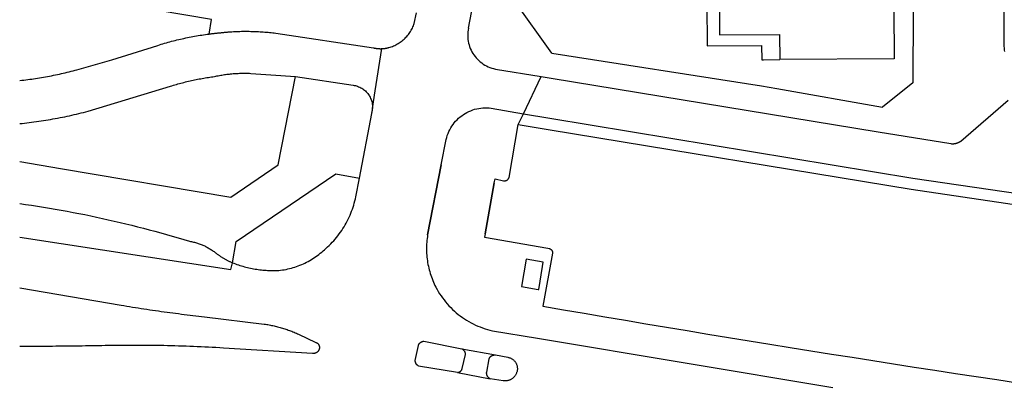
# Model space of a CAD drawing. Header units: millimetres. Extents: x 96940 to 101272, y 432237 to 434659.
# Tile 148 of 256: x 97000 to 97082, y 433367 to 433398. Entities that reach past the tile are written whole.
import ezdxf

# ---------------------------------------------------------------- set-up
doc = ezdxf.new("R2010")
doc.units = ezdxf.units.MM
doc.layers.add('Ondergrond_Nieuw_IP', color=8, linetype='Continuous')

msp = doc.modelspace()

# ---------------------------------------------------------------- linework, layer by layer
at = {"layer": 'Ondergrond_Nieuw_IP'}
for points in [[(97081.92797, 433429.803), (97081.959, 433415.89198), (97081.99284, 433398.7331), (97082, 433395.9), (97082.00499, 433395.79839), (97082.01116, 433395.69684), (97082.01853, 433395.59537), (97082.02708, 433395.494), (97082.03681, 433395.39273), (97082.04773, 433395.29158)], [(97058.2347, 433410.45992), (97058.31757, 433396.66987), (97063.31748, 433396.69996), (97063.33, 433394.62)], [(97058.2347, 433410.45992), (97058.31757, 433396.66987), (97063.31748, 433396.69996), (97063.33, 433394.62)], [(97044.34862, 433395.14913), (97041.21174, 433399.53578), (97042.54433, 433406.43398)], [(97057.2307, 433402.80241), (97057.273, 433395.76357), (97061.82293, 433395.79095), (97061.83005, 433394.60898), (97061.98874, 433394.61157), (97063.33, 433394.62)], [(97037.38705, 433397.2361), (97037.64643, 433398.54187), (97038.23256, 433401.49254)], [(97015.7746, 433396.75054), (97015.9946, 433397.95753), (97000, 433400.69447)], [(97072.83943, 433398.81118), (97072.86, 433394.69), (97063.33, 433394.62)], [(97072.83943, 433398.81118), (97072.86, 433394.69), (97063.33, 433394.62)], [(97072.83942, 433398.81117), (97074.44, 433398.78), (97074.41999, 433392.67999), (97071.88999, 433390.66)], [(97030.17922, 433395.53071), (97030.19935, 433395.5317), (97030.21947, 433395.53285), (97030.23958, 433395.53415), (97030.25967, 433395.53561), (97030.27976, 433395.53722), (97030.29983, 433395.53899), (97030.31989, 433395.54091), (97030.33994, 433395.54299), (97030.35997, 433395.54523), (97030.37997, 433395.54762), (97030.39996, 433395.55016), (97030.41993, 433395.55286), (97030.43988, 433395.55571), (97030.45981, 433395.55872), (97030.47971, 433395.56188), (97030.49959, 433395.56519), (97030.51944, 433395.56866), (97030.53926, 433395.57228), (97030.55906, 433395.57606), (97030.57882, 433395.57999), (97030.59856, 433395.58407), (97030.61826, 433395.5883), (97030.63793, 433395.59269), (97030.65756, 433395.59723), (97030.67716, 433395.60192), (97030.69672, 433395.60676), (97030.71624, 433395.61175), (97030.73573, 433395.6169), (97030.75517, 433395.62219), (97030.85589, 433395.65189), (97030.95556, 433395.68498), (97031.05405, 433395.72139), (97031.15126, 433395.76111), (97031.24708, 433395.80408), (97031.34139, 433395.85025), (97031.4341, 433395.89957), (97031.52509, 433395.95198), (97031.61427, 433396.00743), (97031.70153, 433396.06586), (97031.78677, 433396.12719), (97031.86989, 433396.19135), (97031.95081, 433396.25828), (97032.02943, 433396.3279), (97032.10566, 433396.40012), (97032.17941, 433396.47487), (97032.2506, 433396.55206), (97032.31916, 433396.63161), (97032.38499, 433396.71342), (97032.44803, 433396.79741), (97032.50821, 433396.88346), (97032.56545, 433396.9715), (97032.6197, 433397.06141), (97032.67088, 433397.1531), (97032.71895, 433397.24647), (97032.76385, 433397.34139), (97032.80553, 433397.43778), (97032.84393, 433397.53552), (97032.87902, 433397.63449), (97033.0519, 433398.52698)], [(97037.38705, 433397.2361), (97037.35961, 433397.08231), (97037.34055, 433396.92727), (97037.32993, 433396.77141), (97037.32778, 433396.61521), (97037.33412, 433396.45913), (97037.34892, 433396.30361), (97037.37213, 433396.14913), (97037.40369, 433395.99614), (97037.44351, 433395.84508), (97037.49146, 433395.69641), (97037.54742, 433395.55056), (97037.6112, 433395.40796), (97037.68263, 433395.26903), (97037.76149, 433395.13419), (97037.84756, 433395.00382), (97037.94057, 433394.87831), (97038.04026, 433394.75804), (97038.14632, 433394.64335), (97038.25846, 433394.53459), (97038.37633, 433394.43207), (97038.49958, 433394.3361), (97038.62787, 433394.24696), (97038.7608, 433394.16491), (97038.89799, 433394.0902), (97039.03904, 433394.02304), (97039.18351, 433393.96364), (97039.331, 433393.91216), (97039.48107, 433393.86876), (97039.63327, 433393.83357), (97043.44466, 433393.2088)], [(97000, 433392.87267), (97000.16659, 433392.89139), (97000.33308, 433392.91097), (97000.49947, 433392.93144), (97000.66575, 433392.95277), (97000.83191, 433392.97498), (97000.99795, 433392.99805), (97001.16387, 433393.022), (97001.32966, 433393.04682), (97001.49532, 433393.07251), (97001.66084, 433393.09907), (97001.82623, 433393.12649), (97001.99146, 433393.15478), (97002.15654, 433393.18394), (97002.32147, 433393.21397), (97002.48624, 433393.24486), (97002.65085, 433393.27661), (97002.81528, 433393.30923), (97002.97955, 433393.34271), (97003.14363, 433393.37705), (97003.30753, 433393.41225), (97003.47125, 433393.44831), (97003.63477, 433393.48522), (97003.7981, 433393.523), (97003.96123, 433393.56163), (97004.12415, 433393.60112), (97004.28686, 433393.64146), (97004.44936, 433393.68266), (97004.61164, 433393.7247), (97004.7737, 433393.7676), (97007.68086, 433394.60908), (97011.49782, 433395.80495), (97011.64218, 433395.85003), (97011.78681, 433395.89423), (97011.9317, 433395.93755), (97012.07685, 433395.98), (97012.22226, 433396.02155), (97012.36792, 433396.06223), (97012.51383, 433396.10201), (97012.65997, 433396.14091), (97012.80635, 433396.17892), (97012.95296, 433396.21604), (97013.09979, 433396.25227), (97013.24683, 433396.28761), (97013.39409, 433396.32205), (97013.54155, 433396.35559), (97013.68922, 433396.38824), (97013.83708, 433396.41999), (97013.98513, 433396.45084), (97014.13337, 433396.48079), (97014.28179, 433396.50984), (97014.43038, 433396.53799), (97014.57914, 433396.56523), (97014.72806, 433396.59157), (97014.87713, 433396.617), (97015.02636, 433396.64153), (97015.17574, 433396.66515), (97015.32526, 433396.68786), (97015.47491, 433396.70966), (97015.62469, 433396.73055), (97015.7746, 433396.75053)], [(97015.7746, 433396.75053), (97015.83591, 433396.75801), (97015.89722, 433396.76542), (97015.95855, 433396.77275), (97016.01988, 433396.78002), (97016.08122, 433396.78721), (97016.14257, 433396.79433), (97016.20393, 433396.80138), (97016.2653, 433396.80836), (97016.32667, 433396.81526), (97016.38805, 433396.8221), (97016.44944, 433396.82886), (97016.51084, 433396.83555), (97016.57225, 433396.84217), (97016.63366, 433396.84872), (97016.69508, 433396.8552), (97016.75651, 433396.8616), (97016.81795, 433396.86794), (97016.87939, 433396.8742), (97016.94084, 433396.88039), (97017.0023, 433396.88651), (97017.06376, 433396.89256), (97017.12524, 433396.89853), (97017.18672, 433396.90443), (97017.2482, 433396.91027), (97017.30969, 433396.91603), (97017.37119, 433396.92172), (97017.4327, 433396.92733), (97017.49421, 433396.93288), (97017.55573, 433396.93835), (97017.68631, 433396.94594), (97017.81693, 433396.9527), (97017.9476, 433396.95863), (97018.0783, 433396.96373), (97018.20903, 433396.96801), (97018.33979, 433396.97145), (97018.47056, 433396.97407), (97018.60135, 433396.97586), (97018.73214, 433396.97683), (97018.86294, 433396.97696), (97018.99374, 433396.97626), (97019.12453, 433396.97474), (97019.25531, 433396.97238), (97019.38607, 433396.9692), (97019.51681, 433396.96519), (97019.64752, 433396.96035), (97019.7782, 433396.95469), (97019.90884, 433396.94819), (97020.03943, 433396.94087), (97020.16998, 433396.93272), (97020.30047, 433396.92374), (97020.4309, 433396.91394), (97020.56127, 433396.90331), (97020.69157, 433396.89185), (97020.82179, 433396.87957), (97020.95193, 433396.86647), (97021.08199, 433396.85254), (97021.21195, 433396.83779), (97021.34182, 433396.82221), (97029.47702, 433395.59447), (97029.50081, 433395.58911), (97029.52465, 433395.58397), (97029.54854, 433395.57906), (97029.57247, 433395.57437), (97029.59645, 433395.5699), (97029.62047, 433395.56566), (97029.64452, 433395.56164), (97029.66861, 433395.55785), (97029.69274, 433395.55428), (97029.7169, 433395.55094), (97029.74109, 433395.54783), (97029.7653, 433395.54494), (97029.78954, 433395.54228), (97029.81381, 433395.53985), (97029.8381, 433395.53765), (97029.86241, 433395.53567), (97029.88673, 433395.53392), (97029.91107, 433395.5324), (97029.93543, 433395.5311), (97029.95979, 433395.53003), (97029.98417, 433395.5292), (97030.00855, 433395.52859), (97030.03293, 433395.5282), (97030.05732, 433395.52805), (97030.08171, 433395.52813), (97030.10609, 433395.52843), (97030.13048, 433395.52896), (97030.15485, 433395.52972), (97030.17922, 433395.53071)], [(97029.40158, 433390.55228), (97029.62914, 433392.00913), (97030.17922, 433395.53071)], [(97044.34862, 433395.14913), (97061.8, 433392.41999), (97063.1, 433392.2), (97071.88999, 433390.66)], [(97000, 433389.28366), (97000.19885, 433389.3038), (97000.39757, 433389.32506), (97000.59618, 433389.34743), (97000.79466, 433389.37093), (97000.993, 433389.39554), (97001.1912, 433389.42126), (97001.38925, 433389.44811), (97001.58715, 433389.47607), (97001.78488, 433389.50514), (97001.98245, 433389.53532), (97002.17985, 433389.56662), (97002.37706, 433389.59903), (97002.5741, 433389.63255), (97002.77094, 433389.66718), (97002.96758, 433389.70292), (97003.16401, 433389.73976), (97003.36024, 433389.77771), (97003.55625, 433389.81676), (97003.75204, 433389.85692), (97003.94759, 433389.89818), (97004.14291, 433389.94054), (97004.33799, 433389.984), (97004.53283, 433390.02855), (97004.72741, 433390.07421), (97004.92172, 433390.12095), (97005.11577, 433390.1688), (97005.30955, 433390.21773), (97005.50305, 433390.26776), (97005.69627, 433390.31887), (97012.56518, 433392.39825), (97012.68906, 433392.43698), (97012.81317, 433392.47496), (97012.93751, 433392.51218), (97013.06208, 433392.54864), (97013.18687, 433392.58434), (97013.31187, 433392.61928), (97013.43708, 433392.65346), (97013.56249, 433392.68688), (97013.68811, 433392.71953), (97013.81393, 433392.75142), (97013.93993, 433392.78254), (97014.06613, 433392.81289), (97014.1925, 433392.84248), (97014.31906, 433392.87129), (97014.44578, 433392.89933), (97014.57268, 433392.9266), (97014.69974, 433392.9531), (97014.82696, 433392.97882), (97014.95433, 433393.00377), (97015.08185, 433393.02794), (97015.20952, 433393.05134), (97015.33733, 433393.07395), (97015.46527, 433393.09579), (97015.59334, 433393.11685), (97015.72154, 433393.13713), (97015.84986, 433393.15662), (97015.9783, 433393.17534), (97016.10685, 433393.19327), (97016.2355, 433393.21042), (97016.33762, 433393.23277), (97016.43994, 433393.25418), (97016.54245, 433393.27465), (97016.64514, 433393.29417), (97016.74801, 433393.31275), (97016.85105, 433393.33038), (97016.95425, 433393.34705), (97017.05759, 433393.36278), (97017.16108, 433393.37755), (97017.2647, 433393.39137), (97017.36844, 433393.40424), (97017.47229, 433393.41615), (97017.57625, 433393.4271), (97017.68031, 433393.43709), (97017.78445, 433393.44613), (97017.88867, 433393.4542), (97017.99297, 433393.46132), (97018.09732, 433393.46747), (97018.20173, 433393.47266), (97018.30618, 433393.47689), (97018.41066, 433393.48016), (97018.51517, 433393.48247), (97018.6197, 433393.48381), (97018.72423, 433393.48419), (97018.82876, 433393.48361), (97018.93329, 433393.48206), (97019.03779, 433393.47955), (97019.14227, 433393.47608), (97019.24671, 433393.47165), (97020.914, 433393.34846), (97022.97238, 433393.19556)], [(97000, 433386.13094), (97003.39261, 433385.55113), (97017.58983, 433383.15489), (97021.53888, 433385.85169), (97022.97238, 433393.19556)], [(97022.97238, 433393.19556), (97027.78539, 433392.48125), (97027.87936, 433392.46607), (97027.97244, 433392.44612), (97028.06439, 433392.42146), (97028.15495, 433392.39215), (97028.24391, 433392.35827), (97028.33103, 433392.3199), (97028.41608, 433392.27714), (97028.49884, 433392.23011), (97028.5791, 433392.17892), (97028.65665, 433392.12372), (97028.73129, 433392.06463), (97028.80282, 433392.00182), (97028.87106, 433391.93545), (97028.93583, 433391.86569), (97028.99697, 433391.79273), (97029.05431, 433391.71674), (97029.1077, 433391.63794), (97029.15702, 433391.55651), (97029.20212, 433391.47268), (97029.24289, 433391.38667), (97029.27924, 433391.29868), (97029.31105, 433391.20896), (97029.33826, 433391.11774), (97029.36078, 433391.02525), (97029.37857, 433390.93174), (97029.39157, 433390.83744), (97029.39975, 433390.74259), (97029.40309, 433390.64746), (97029.40158, 433390.55228)], [(97041.97039, 433390.10979), (97043.44465, 433393.2088)], [(97043.44466, 433393.2088), (97044.285, 433393.07105), (97071.53961, 433388.6034)], [(97028.30644, 433384.72386), (97029.33617, 433390.13352), (97029.34, 433390.14766), (97029.34372, 433390.16182), (97029.34733, 433390.17602), (97029.35083, 433390.19024), (97029.35421, 433390.20449), (97029.35749, 433390.21877), (97029.36065, 433390.23307), (97029.3637, 433390.24739), (97029.36664, 433390.26174), (97029.36946, 433390.27611), (97029.37218, 433390.29051), (97029.37478, 433390.30492), (97029.37726, 433390.31935), (97029.37964, 433390.33381), (97029.3819, 433390.34828), (97029.38404, 433390.36277), (97029.38608, 433390.37727), (97029.388, 433390.39179), (97029.3898, 433390.40633), (97029.39149, 433390.42087), (97029.39307, 433390.43544), (97029.39454, 433390.45001), (97029.39589, 433390.46459), (97029.39712, 433390.47919), (97029.39824, 433390.49379), (97029.39925, 433390.5084), (97029.40014, 433390.52302), (97029.40092, 433390.53765), (97029.40158, 433390.55228)], [(97035.11015, 433385.85301), (97035.53775, 433387.96455), (97035.58036, 433388.13163), (97035.6314, 433388.29633), (97035.69074, 433388.45823), (97035.75822, 433388.61691), (97035.83367, 433388.77196), (97035.9169, 433388.92297), (97036.00768, 433389.06957), (97036.10579, 433389.21137), (97036.21097, 433389.348), (97036.32296, 433389.47912), (97036.44146, 433389.60438), (97036.56616, 433389.72346), (97036.69675, 433389.83606), (97036.83288, 433389.94189), (97036.97422, 433390.04067), (97037.12039, 433390.13214), (97037.27101, 433390.21607), (97037.4257, 433390.29225), (97037.58406, 433390.36048), (97037.74567, 433390.42058), (97037.91014, 433390.47239), (97038.07701, 433390.51579), (97038.24588, 433390.55066), (97038.4163, 433390.57691), (97038.58784, 433390.59448), (97038.76004, 433390.60331), (97038.93247, 433390.60339), (97039.10468, 433390.59472), (97039.27623, 433390.57731), (97041.97039, 433390.10979)], [(97077.6, 433387.60999), (97077.62936, 433387.60715), (97077.65878, 433387.60505), (97077.68824, 433387.60369), (97077.71773, 433387.60306), (97077.74723, 433387.60317), (97077.77671, 433387.60402), (97077.80616, 433387.6056), (97077.83557, 433387.60792), (97077.8649, 433387.61097), (97077.89416, 433387.61476), (97077.9233, 433387.61927), (97077.95233, 433387.62451), (97077.98122, 433387.63048), (97078.00994, 433387.63717), (97078.03849, 433387.64457), (97078.06685, 433387.65268), (97078.095, 433387.6615), (97078.12291, 433387.67102), (97078.15058, 433387.68124), (97078.17799, 433387.69214), (97078.20512, 433387.70373), (97078.23194, 433387.71599), (97078.25845, 433387.72892), (97078.28463, 433387.7425), (97078.31047, 433387.75674), (97078.33594, 433387.77162), (97078.36102, 433387.78713), (97078.38572, 433387.80326), (97078.41, 433387.82), (97082.36837, 433391.24918)], [(97041.52993, 433389.19815), (97041.97039, 433390.10981)], [(97041.97039, 433390.10979), (97044.18257, 433389.72594), (97074.43, 433384.73998), (97090.97, 433382.32)], [(97039.5323, 433384.34068), (97039.60571, 433384.6685), (97040.32528, 433384.51419), (97040.34524, 433384.51208), (97040.36528, 433384.51092), (97040.38535, 433384.51071), (97040.4054, 433384.51145), (97040.4254, 433384.51314), (97040.4453, 433384.51578), (97040.46505, 433384.51937), (97040.4846, 433384.52388), (97040.50392, 433384.52932), (97040.52296, 433384.53567), (97040.54168, 433384.54292), (97040.56003, 433384.55104), (97040.57798, 433384.56003), (97040.59548, 433384.56986), (97040.61249, 433384.58051), (97040.62898, 433384.59196), (97040.6449, 433384.60417), (97040.66023, 433384.61713), (97040.67493, 433384.6308), (97040.68896, 433384.64515), (97040.70229, 433384.66015), (97040.7149, 433384.67577), (97040.72675, 433384.69197), (97040.73782, 433384.70871), (97040.74808, 433384.72596), (97040.75751, 433384.74368), (97040.76609, 433384.76182), (97040.7738, 433384.78035), (97040.78062, 433384.79923), (97041.52993, 433389.19815)], [(97041.52993, 433389.19815), (97044.2084, 433388.75843), (97074.29, 433383.82), (97086.44, 433382.02)], [(97071.53961, 433388.6034), (97077.6, 433387.60999)], [(97035.11017, 433385.85301), (97033.99286, 433380.00609)], [(97033.99286, 433380.00608), (97035.11015, 433385.85301)], [(97017.72775, 433377.68108), (97018.03635, 433379.44951), (97026.33847, 433385.10186), (97028.30644, 433384.72387)], [(97017.72775, 433377.68108), (97017.85004, 433377.63441), (97017.97296, 433377.58942), (97018.09649, 433377.54612), (97018.22059, 433377.50451), (97018.34525, 433377.4646), (97018.47045, 433377.4264), (97018.59616, 433377.38992), (97018.72235, 433377.35516), (97018.84901, 433377.32213), (97018.97611, 433377.29083), (97019.10362, 433377.26128), (97019.23153, 433377.23348), (97019.3598, 433377.20743), (97019.48842, 433377.18313), (97019.61737, 433377.1606), (97019.7466, 433377.13984), (97019.87611, 433377.12084), (97020.00587, 433377.10362), (97020.13585, 433377.08817), (97020.26603, 433377.07451), (97020.39638, 433377.06263), (97020.52688, 433377.05253), (97020.65751, 433377.04422), (97020.78825, 433377.03769), (97020.91905, 433377.03296), (97021.04992, 433377.03002), (97021.18081, 433377.02886), (97021.3117, 433377.0295), (97021.44257, 433377.03193), (97021.59363, 433377.04505), (97021.74434, 433377.06171), (97021.89461, 433377.0819), (97022.04438, 433377.1056), (97022.19354, 433377.13281), (97022.34203, 433377.1635), (97022.48976, 433377.19767), (97022.63664, 433377.23529), (97022.78261, 433377.27634), (97022.92757, 433377.3208), (97023.07145, 433377.36865), (97023.21417, 433377.41985), (97023.35565, 433377.47439), (97023.49581, 433377.53223), (97023.63458, 433377.59333), (97023.77188, 433377.65767), (97023.90763, 433377.72521), (97024.04177, 433377.79592), (97024.17421, 433377.86974), (97024.30488, 433377.94666), (97024.43371, 433378.02661), (97024.56064, 433378.10956), (97024.68558, 433378.19546), (97024.80848, 433378.28427), (97024.92927, 433378.37593), (97025.04787, 433378.4704), (97025.16422, 433378.56762), (97025.27827, 433378.66754), (97025.38994, 433378.77011), (97025.52695, 433378.88765), (97025.66118, 433379.00836), (97025.79255, 433379.13218), (97025.92099, 433379.25904), (97026.04642, 433379.38886), (97026.16879, 433379.52158), (97026.28802, 433379.65713), (97026.40405, 433379.79542), (97026.51681, 433379.9364), (97026.62625, 433380.07997), (97026.7323, 433380.22605), (97026.8349, 433380.37458), (97026.934, 433380.52547), (97027.02955, 433380.67864), (97027.12149, 433380.83399), (97027.20978, 433380.99145), (97027.29435, 433381.15094), (97027.37518, 433381.31236), (97027.45221, 433381.47562), (97027.5254, 433381.64064), (97027.59471, 433381.80733), (97027.6601, 433381.97559), (97027.72155, 433382.14534), (97027.779, 433382.31647), (97027.83244, 433382.4889), (97027.88184, 433382.66254), (97027.92716, 433382.83728), (97027.96838, 433383.01303), (97028.00548, 433383.1897), (97028.30644, 433384.72386)], [(97038.7954, 433380.08889), (97039.5323, 433384.34068)], [(97039.5323, 433384.34069), (97038.79541, 433380.0889)], [(97000, 433382.6208), (97000.49557, 433382.54985), (97000.99075, 433382.47619), (97001.48551, 433382.39982), (97001.97985, 433382.32075), (97002.47375, 433382.23897), (97002.96719, 433382.15448), (97003.46017, 433382.0673), (97003.95266, 433381.97741), (97004.44465, 433381.88484), (97004.93612, 433381.78957), (97005.42707, 433381.69161), (97005.91748, 433381.59097), (97006.40732, 433381.48764), (97006.89659, 433381.38163), (97007.38528, 433381.27295), (97007.87336, 433381.16159), (97008.36082, 433381.04756), (97008.84766, 433380.93087), (97009.33385, 433380.81151), (97009.81937, 433380.68949), (97010.30422, 433380.56482), (97010.78839, 433380.43749), (97011.27184, 433380.30752), (97011.75458, 433380.1749), (97012.23659, 433380.03964), (97012.71785, 433379.90174), (97013.19834, 433379.76121), (97013.67806, 433379.61805), (97014.15699, 433379.47227), (97014.23872, 433379.45845), (97014.32019, 433379.44317), (97014.40137, 433379.42644), (97014.48224, 433379.40825), (97014.56277, 433379.38862), (97014.64293, 433379.36755), (97014.72271, 433379.34505), (97014.80207, 433379.32113), (97014.88099, 433379.29578), (97014.95944, 433379.26903), (97015.0374, 433379.24088), (97015.11484, 433379.21133), (97015.19175, 433379.18041), (97015.26808, 433379.14811), (97015.34383, 433379.11445), (97015.41896, 433379.07944), (97015.49345, 433379.04309), (97015.56728, 433379.00541), (97015.64043, 433378.96641), (97015.71286, 433378.92612), (97015.78456, 433378.88453), (97015.8555, 433378.84166), (97015.92567, 433378.79753), (97015.99503, 433378.75216), (97016.06357, 433378.70554), (97016.13127, 433378.65771), (97016.19809, 433378.60867), (97016.26403, 433378.55845), (97016.32906, 433378.50705), (97016.37359, 433378.47283), (97016.41842, 433378.439), (97016.46354, 433378.40556), (97016.50895, 433378.37251), (97016.55464, 433378.33986), (97016.60062, 433378.30761), (97016.64688, 433378.27576), (97016.69341, 433378.24431), (97016.74021, 433378.21327), (97016.78728, 433378.18264), (97016.83462, 433378.15241), (97016.88221, 433378.12261), (97016.93007, 433378.09321), (97016.97818, 433378.06423), (97017.02654, 433378.03568), (97017.07514, 433378.00754), (97017.12399, 433377.97983), (97017.17308, 433377.95254), (97017.2224, 433377.92569), (97017.27195, 433377.89926), (97017.32174, 433377.87326), (97017.37174, 433377.8477), (97017.42197, 433377.82258), (97017.47241, 433377.79789), (97017.52307, 433377.77364), (97017.57394, 433377.74983), (97017.62501, 433377.72647), (97017.67628, 433377.70355), (97017.72775, 433377.68108)], [(97033.99285, 433380.00608), (97033.96916, 433379.85338), (97033.94884, 433379.70019), (97033.93191, 433379.5466), (97033.91837, 433379.39266), (97033.90823, 433379.23847), (97033.90149, 433379.08409), (97033.89815, 433378.9296), (97033.89822, 433378.77507), (97033.9017, 433378.62058), (97033.90859, 433378.46621), (97033.91888, 433378.31203), (97033.93257, 433378.15811), (97033.94964, 433378.00452), (97033.9701, 433377.85136), (97033.99394, 433377.69868), (97034.02113, 433377.54656), (97034.05167, 433377.39508), (97034.08555, 433377.24432), (97034.12274, 433377.09433), (97034.16323, 433376.9452), (97034.207, 433376.797), (97034.25402, 433376.64981), (97034.30428, 433376.50368), (97034.35776, 433376.3587), (97034.41441, 433376.21493), (97034.47422, 433376.07245), (97034.53716, 433375.93132), (97034.6032, 433375.79162), (97034.6723, 433375.6534), (97034.77263, 433375.4667), (97034.87852, 433375.28309), (97034.98989, 433375.10276), (97035.10664, 433374.92586), (97035.22865, 433374.75255), (97035.35582, 433374.58298), (97035.48803, 433374.41732), (97035.62516, 433374.25571), (97035.76709, 433374.0983), (97035.9137, 433373.94523), (97036.06484, 433373.79663), (97036.22038, 433373.65265), (97036.38018, 433373.51341), (97036.54409, 433373.37904), (97036.71198, 433373.24966), (97036.88367, 433373.12539), (97037.05903, 433373.00634), (97037.23789, 433372.89262), (97037.42009, 433372.78433), (97037.60546, 433372.68156), (97037.79384, 433372.58442), (97037.98506, 433372.49299), (97038.17894, 433372.40735), (97038.37531, 433372.32758), (97038.57399, 433372.25376), (97038.7748, 433372.18594), (97038.97755, 433372.12419), (97039.18208, 433372.06857), (97039.38818, 433372.01912), (97043.13907, 433371.39253)], [(97038.7954, 433380.08889), (97038.73227, 433379.8019), (97044.0075, 433378.89673), (97044.11569, 433378.87817), (97044.13303, 433378.87234), (97044.15011, 433378.86575), (97044.16687, 433378.85841), (97044.1833, 433378.85035), (97044.19935, 433378.84156), (97044.215, 433378.83208), (97044.23022, 433378.82192), (97044.24498, 433378.8111), (97044.25925, 433378.79964), (97044.27299, 433378.78757), (97044.2862, 433378.7749), (97044.29883, 433378.76166), (97044.31087, 433378.74788), (97044.32229, 433378.73358), (97044.33307, 433378.71879), (97044.34318, 433378.70354), (97044.35262, 433378.68786), (97044.36136, 433378.67178), (97044.36938, 433378.65534), (97044.37666, 433378.63855), (97044.38321, 433378.62146), (97044.38899, 433378.6041), (97044.394, 433378.5865), (97044.39824, 433378.5687), (97044.40168, 433378.55073), (97044.40434, 433378.53262), (97044.40619, 433378.51442), (97044.40724, 433378.49615), (97044.40748, 433378.47785), (97043.60017, 433374.05664)], [(97000, 433379.80528), (97017.5817, 433377.11071), (97017.72775, 433377.68108)], [(97043.57295, 433377.36866), (97043.63, 433377.73), (97042.2, 433377.98), (97041.8, 433375.69), (97043.20016, 433375.4614)], [(97043.27, 433375.45), (97043.57295, 433377.36866)], [(97000, 433375.60312), (97008.44366, 433374.14909), (97008.6826, 433374.10905), (97008.92162, 433374.06948), (97009.16072, 433374.03041), (97009.3999, 433373.99181), (97009.63916, 433373.9537), (97009.87849, 433373.91608), (97010.1179, 433373.87894), (97010.35738, 433373.84228), (97010.59694, 433373.80611), (97010.83657, 433373.77042), (97011.07627, 433373.73522), (97011.31604, 433373.70051), (97011.55588, 433373.66628), (97011.79579, 433373.63253), (97012.03577, 433373.59927), (97012.27582, 433373.5665), (97012.51593, 433373.53421), (97012.7561, 433373.50241), (97012.99634, 433373.47109), (97013.23665, 433373.44026), (97013.47701, 433373.40992), (97013.71744, 433373.38006), (97013.95792, 433373.35069), (97014.19847, 433373.3218), (97014.43907, 433373.29341), (97014.67973, 433373.2655), (97014.92045, 433373.23807), (97015.16122, 433373.21114), (97015.40204, 433373.18469), (97020.38214, 433372.57429), (97020.48406, 433372.55845), (97020.58582, 433372.54163), (97020.68741, 433372.52385), (97020.78884, 433372.50511), (97020.89008, 433372.48539), (97020.99112, 433372.46472), (97021.09197, 433372.44309), (97021.19261, 433372.4205), (97021.29302, 433372.39695), (97021.39321, 433372.37244), (97021.49316, 433372.34699), (97021.59286, 433372.32058), (97021.69231, 433372.29323), (97021.79149, 433372.26493), (97021.8904, 433372.23569), (97021.98903, 433372.20551), (97022.08736, 433372.17439), (97022.1854, 433372.14234), (97022.28312, 433372.10936), (97022.38053, 433372.07545), (97022.47761, 433372.04061), (97022.57435, 433372.00486), (97022.67075, 433371.96818), (97022.7668, 433371.93059), (97022.86248, 433371.89208), (97022.95779, 433371.85267), (97023.05273, 433371.81235), (97023.14727, 433371.77113), (97023.24142, 433371.72901), (97024.68755, 433371.04758), (97024.70704, 433371.03888), (97024.72611, 433371.0293), (97024.74473, 433371.01887), (97024.76286, 433371.00761), (97024.78046, 433370.99553), (97024.79749, 433370.98267), (97024.81392, 433370.96905), (97024.82972, 433370.9547), (97024.84485, 433370.93965), (97024.85928, 433370.92392), (97024.87298, 433370.90756), (97024.88593, 433370.89059), (97024.8981, 433370.87306), (97024.90945, 433370.85498), (97024.91998, 433370.83642), (97024.92965, 433370.81739), (97024.93845, 433370.79795), (97024.94636, 433370.77812), (97024.95336, 433370.75796), (97024.95944, 433370.7375), (97024.96458, 433370.71679), (97024.96878, 433370.69586), (97024.97203, 433370.67477), (97024.97431, 433370.65355), (97024.97564, 433370.63225), (97024.97599, 433370.61091), (97024.97538, 433370.58957), (97024.97379, 433370.56829), (97024.97125, 433370.5471), (97024.96599, 433370.51991), (97024.95929, 433370.49303), (97024.95117, 433370.46655), (97024.94165, 433370.44054), (97024.93077, 433370.41508), (97024.91855, 433370.39022), (97024.90502, 433370.36605), (97024.89023, 433370.34264), (97024.87421, 433370.32004), (97024.85702, 433370.29833), (97024.83869, 433370.27756), (97024.81929, 433370.2578), (97024.79886, 433370.23909), (97024.77747, 433370.2215), (97024.75518, 433370.20507), (97024.73204, 433370.18984), (97024.70812, 433370.17587), (97024.6835, 433370.16319), (97024.65824, 433370.15184), (97024.63241, 433370.14184), (97024.60608, 433370.13323), (97024.57934, 433370.12604), (97024.55225, 433370.12027), (97024.52489, 433370.11596), (97024.49734, 433370.1131), (97024.46968, 433370.11171), (97024.44198, 433370.1118), (97024.41433, 433370.11336), (97024.3868, 433370.11638), (97016.97474, 433370.57481), (97016.6641, 433370.59314), (97016.35341, 433370.61068), (97016.04268, 433370.62744), (97015.73191, 433370.64342), (97015.4211, 433370.6586), (97015.11025, 433370.673), (97014.79936, 433370.68661), (97014.48845, 433370.69944), (97014.1775, 433370.71148), (97013.86652, 433370.72273), (97013.55551, 433370.7332), (97013.24448, 433370.74287), (97012.93342, 433370.75177), (97012.62235, 433370.75987), (97012.31125, 433370.76719), (97012.00014, 433370.77372), (97011.68901, 433370.77946), (97011.37786, 433370.78442), (97011.06671, 433370.78859), (97010.75555, 433370.79197), (97010.44437, 433370.79456), (97010.1332, 433370.79637), (97009.82202, 433370.79739), (97009.51084, 433370.79762), (97009.19965, 433370.79706), (97008.88847, 433370.79572), (97008.5773, 433370.79359), (97008.26613, 433370.79067), (97007.95497, 433370.78697), (97007.68069, 433370.78162), (97007.40641, 433370.77645), (97007.13213, 433370.77144), (97006.85784, 433370.7666), (97006.58355, 433370.76193), (97006.30926, 433370.75742), (97006.03497, 433370.75308), (97005.76067, 433370.74891), (97005.48637, 433370.74491), (97005.21207, 433370.74108), (97004.93776, 433370.73742), (97004.66345, 433370.73392), (97004.38914, 433370.73059), (97004.11483, 433370.72743), (97003.84052, 433370.72444), (97003.56621, 433370.72162), (97003.29189, 433370.71896), (97003.01757, 433370.71647), (97002.74325, 433370.71415), (97002.46893, 433370.712), (97002.19461, 433370.71002), (97001.92029, 433370.7082), (97001.64596, 433370.70655), (97001.37164, 433370.70507), (97001.09731, 433370.70376), (97000.82298, 433370.70262), (97000.54866, 433370.70164), (97000.27433, 433370.70084), (97000, 433370.7002)], [(97043.20016, 433375.4614), (97043.27, 433375.45)], [(97043.60018, 433374.05664), (97045.3162, 433373.76126), (97047.0325, 433373.46752), (97048.74908, 433373.17542), (97050.46595, 433372.88496), (97052.18308, 433372.59615), (97053.9005, 433372.30898), (97055.61818, 433372.02346), (97057.33614, 433371.73957), (97059.05437, 433371.45733), (97060.77287, 433371.17674), (97062.49164, 433370.89778), (97064.21068, 433370.62048), (97065.92997, 433370.34481), (97067.64953, 433370.0708), (97069.36936, 433369.79842), (97071.08944, 433369.5277), (97072.80978, 433369.25862), (97074.53038, 433368.99118), (97076.25123, 433368.72539), (97077.97233, 433368.46125), (97079.69369, 433368.19875), (97081.4153, 433367.9379), (97083.13716, 433367.6787)], [(97036.48892, 433368.54126), (97033.23476, 433369.07413), (97033.21781, 433369.08363), (97033.20123, 433369.09375), (97033.18503, 433369.10448), (97033.16925, 433369.11581), (97033.15389, 433369.12772), (97033.139, 433369.14019), (97033.12457, 433369.15321), (97033.11065, 433369.16676), (97033.09723, 433369.18082), (97033.08435, 433369.19537), (97033.07202, 433369.21038), (97033.06026, 433369.22585), (97033.04909, 433369.24174), (97033.03851, 433369.25804), (97033.02855, 433369.27472), (97033.01921, 433369.29176), (97033.01052, 433369.30914), (97033.00248, 433369.32682), (97032.99511, 433369.3448), (97032.98841, 433369.36304), (97032.98239, 433369.38151), (97032.97707, 433369.4002), (97032.97244, 433369.41907), (97032.96853, 433369.4381), (97032.96532, 433369.45726), (97032.96283, 433369.47653), (97032.96106, 433369.49588), (97032.96001, 433369.51528), (97032.95969, 433369.53471), (97033.21824, 433370.79347), (97033.22549, 433370.81326), (97033.23355, 433370.83273), (97033.2424, 433370.85185), (97033.25203, 433370.8706), (97033.26241, 433370.88894), (97033.27354, 433370.90683), (97033.2854, 433370.92425), (97033.29796, 433370.94118), (97033.3112, 433370.95757), (97033.32511, 433370.9734), (97033.33965, 433370.98865), (97033.3548, 433371.0033), (97033.37055, 433371.01731), (97033.38685, 433371.03066), (97033.40369, 433371.04333), (97033.42104, 433371.0553), (97033.43886, 433371.06654), (97033.45712, 433371.07705), (97033.47581, 433371.0868), (97033.49487, 433371.09578), (97033.51429, 433371.10396), (97033.53403, 433371.11134), (97033.55406, 433371.11791), (97033.57433, 433371.12365), (97033.59483, 433371.12855), (97033.61551, 433371.13261), (97033.63634, 433371.13581), (97033.65728, 433371.13816), (97033.6783, 433371.13965), (97036.84132, 433370.49959)], [(97043.13907, 433371.39253), (97067.74532, 433367.28198)], [(97036.48892, 433368.54126), (97036.50788, 433368.54288), (97036.52675, 433368.54536), (97036.54549, 433368.5487), (97036.56406, 433368.55289), (97036.58241, 433368.55792), (97036.60052, 433368.56379), (97036.61834, 433368.57048), (97036.63583, 433368.57798), (97036.65296, 433368.58627), (97036.6697, 433368.59533), (97036.68601, 433368.60515), (97036.70185, 433368.6157), (97036.71719, 433368.62697), (97036.732, 433368.63892), (97036.74625, 433368.65154), (97036.75991, 433368.66479), (97036.77295, 433368.67866), (97036.78534, 433368.6931), (97036.79706, 433368.7081), (97036.80808, 433368.72362), (97036.81838, 433368.73962), (97036.82794, 433368.75608), (97036.83674, 433368.77296), (97036.84475, 433368.79022), (97036.85197, 433368.80783), (97036.85838, 433368.82575), (97036.86396, 433368.84395), (97036.86871, 433368.86238), (97036.87261, 433368.88101), (97037.14914, 433370.03665), (97037.14852, 433370.05691), (97037.1471, 433370.07714), (97037.14488, 433370.09729), (97037.14186, 433370.11733), (97037.13804, 433370.13724), (97037.13344, 433370.15699), (97037.12806, 433370.17653), (97037.1219, 433370.19585), (97037.11498, 433370.2149), (97037.10731, 433370.23367), (97037.0989, 433370.25211), (97037.08976, 433370.27021), (97037.07991, 433370.28793), (97037.06937, 433370.30524), (97037.05814, 433370.32212), (97037.04626, 433370.33855), (97037.03373, 433370.35448), (97037.02058, 433370.36991), (97037.00682, 433370.3848), (97036.99248, 433370.39914), (97036.97759, 433370.41289), (97036.96216, 433370.42604), (97036.94622, 433370.43857), (97036.9298, 433370.45045), (97036.91291, 433370.46167), (97036.8956, 433370.47221), (97036.87788, 433370.48206), (97036.85978, 433370.49119), (97036.84133, 433370.4996)], [(97036.84134, 433370.49961), (97039.63979, 433369.99446)], [(97039.20153, 433368.01127), (97039.18127, 433368.02185), (97039.16148, 433368.03329), (97039.14221, 433368.04558), (97039.12348, 433368.05869), (97039.10534, 433368.07259), (97039.08781, 433368.08726), (97039.07094, 433368.10268), (97039.05474, 433368.11881), (97039.03925, 433368.13562), (97039.02451, 433368.15309), (97039.01053, 433368.17118), (97038.99735, 433368.18985), (97038.98498, 433368.20907), (97038.97346, 433368.22881), (97038.9628, 433368.24903), (97038.95302, 433368.26969), (97038.94414, 433368.29075), (97038.93618, 433368.31218), (97038.92915, 433368.33393), (97038.92306, 433368.35596), (97038.91793, 433368.37824), (97038.91377, 433368.40071), (97038.91058, 433368.42335), (97038.90837, 433368.4461), (97038.90715, 433368.46892), (97038.90691, 433368.49178), (97038.90765, 433368.51462), (97038.90939, 433368.53741), (97038.9121, 433368.56011), (97039.11548, 433369.68297), (97039.1243, 433369.7038), (97039.13406, 433369.7242), (97039.14473, 433369.74414), (97039.1563, 433369.76358), (97039.16873, 433369.78248), (97039.182, 433369.80079), (97039.19609, 433369.81849), (97039.21097, 433369.83552), (97039.2266, 433369.85187), (97039.24296, 433369.86749), (97039.26, 433369.88236), (97039.2777, 433369.89644), (97039.29602, 433369.90971), (97039.31493, 433369.92213), (97039.33437, 433369.93368), (97039.35432, 433369.94434), (97039.37473, 433369.95409), (97039.39556, 433369.9629), (97039.41677, 433369.97076), (97039.43831, 433369.97765), (97039.46015, 433369.98356), (97039.48222, 433369.98848), (97039.5045, 433369.99239), (97039.52693, 433369.99529), (97039.54947, 433369.99717), (97039.57207, 433369.99803), (97039.59469, 433369.99787), (97039.61728, 433369.99668), (97039.63979, 433369.99447)], [(97039.63979, 433369.99446), (97040.66521, 433369.80674), (97040.71701, 433369.79667), (97040.76817, 433369.78377), (97040.81855, 433369.76807), (97040.868, 433369.74964), (97040.91635, 433369.72852), (97040.96347, 433369.70477), (97041.00922, 433369.67847), (97041.05346, 433369.64971), (97041.09605, 433369.61855), (97041.13686, 433369.5851), (97041.17577, 433369.54947), (97041.21267, 433369.51175), (97041.24745, 433369.47206), (97041.27999, 433369.43052), (97041.3102, 433369.38725), (97041.33799, 433369.3424), (97041.36327, 433369.29608), (97041.38597, 433369.24845), (97041.40603, 433369.19964), (97041.42337, 433369.1498), (97041.43795, 433369.09909), (97041.44972, 433369.04765), (97041.45865, 433368.99565), (97041.46471, 433368.94323), (97041.46789, 433368.89056), (97041.46817, 433368.83779), (97041.46555, 433368.78509), (97041.46003, 433368.73261), (97041.45165, 433368.68051), (97041.44044, 433368.62707), (97041.42644, 433368.57429), (97041.4097, 433368.52232), (97041.39027, 433368.47129), (97041.36819, 433368.42135), (97041.34352, 433368.37264), (97041.31634, 433368.32528), (97041.28671, 433368.27941), (97041.25473, 433368.23516), (97041.22047, 433368.19264), (97041.18403, 433368.15197), (97041.14551, 433368.11327), (97041.10502, 433368.07663), (97041.06267, 433368.04217), (97041.01857, 433368.00997), (97040.97284, 433367.98012), (97040.92562, 433367.95271), (97040.87702, 433367.92781), (97040.82719, 433367.90549), (97040.77626, 433367.88581), (97040.72437, 433367.86882), (97040.67166, 433367.85457), (97040.61827, 433367.8431), (97040.56436, 433367.83444), (97040.51007, 433367.82861), (97040.45554, 433367.82564), (97040.40094, 433367.82552), (97040.34641, 433367.82827), (97040.29209, 433367.83386), (97039.20154, 433368.01128)], [(97036.48892, 433368.54126), (97039.20153, 433368.01127)]]:
    msp.add_lwpolyline(points, dxfattribs=at)

doc.saveas('drawing.dxf')
